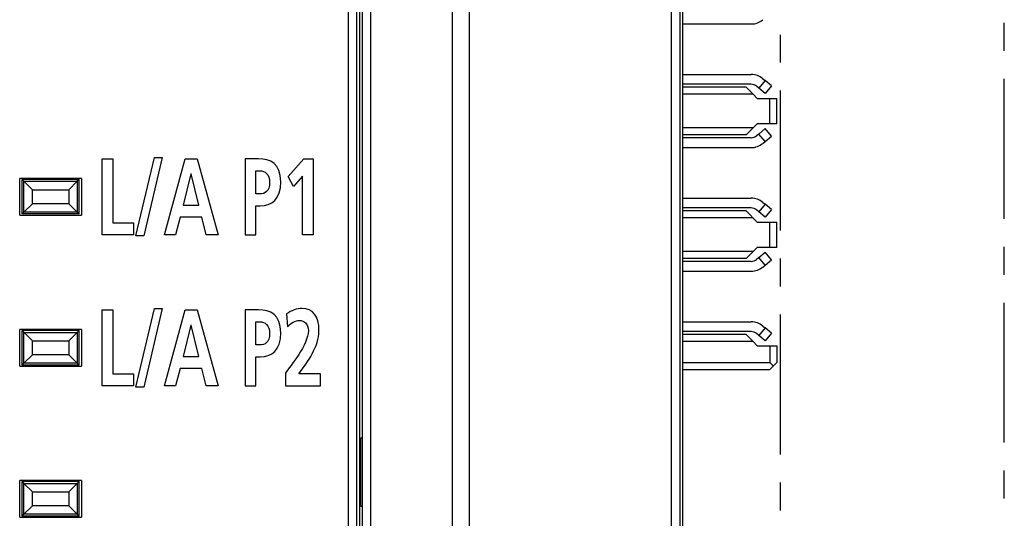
# Model space of a CAD drawing. Extents: x 0 to 241, y 0 to 171.
# Tile 18 of 27: x 36 to 71, y 84 to 102. Entities that reach past the tile are written whole.
import ezdxf

# ---------------------------------------------------------------- set-up
doc = ezdxf.new("R2010")
doc.units = 0
doc.header["$LTSCALE"] = 13.2748
doc.header["$MEASUREMENT"] = 0
doc.linetypes.add('CENTER', pattern=[0.6, 0.375, -0.075, 0.075, -0.075])
doc.layers.get('0').update_dxf_attribs({"linetype": 'CONTINUOUS'})
doc.layers.add('DEFAULT_1', color=7, linetype='CENTER')

msp = doc.modelspace()

# ---------------------------------------------------------------- linework, layer by layer
at = {"color": 7, "linetype": 'CONTINUOUS'}
for p, q in [((59.9608, 14.6572), (59.9608, 135.0574)), ((48.4606, 14.6572), (48.4606, 134.2919)), ((48.0606, 47.4205), (48.0606, 133.8589)), ((48.3606, 14.6572), (48.3606, 133.5588)), ((59.5608, 74.3078), (59.5608, 121.9087)), ((59.8609, 121.609), (59.8609, 74.6082)), ((51.7607, 75.3039), (51.7607, 120.9035)), ((52.3608, 120.9035), (52.3608, 75.3039)), ((48.5605, 77.3079), (48.5605, 118.9087)), ((48.8605, 77.3079), (48.8605, 118.9087)), ((59.9608, 101.6564), (62.3948, 101.6564)), ((59.9608, 99.8605), (62.3948, 99.8605)), ((62.8892, 99.6441), (62.6642, 99.3761)), ((62.8127, 99.7085), (62.8892, 99.6441)), ((63.119, 99.4512), (62.8892, 99.6441)), ((62.3948, 99.5104), (59.9608, 99.5104)), ((62.2108, 99.4084), (59.9608, 99.4084)), ((62.2108, 99.4084), (62.461, 99.1584)), ((62.6642, 99.3761), (62.5877, 99.4402)), ((62.894, 99.1832), (62.6642, 99.3761)), ((63.119, 99.4512), (62.894, 99.1832)), ((62.461, 99.1584), (59.9608, 99.1584)), ((62.461, 99.1584), (62.6108, 99.0085)), ((62.6108, 99.0085), (63.3109, 99.0085)), ((63.0608, 98.1083), (63.0608, 99.0085)), ((63.3109, 98.1083), (63.3109, 99.0085)), ((62.461, 97.9584), (59.9608, 97.9584)), ((62.2108, 97.7086), (62.461, 97.9584)), ((62.6108, 98.1083), (62.461, 97.9584)), ((63.3109, 98.1083), (62.6108, 98.1083)), ((62.6642, 97.741), (62.894, 97.9336)), ((63.119, 97.6655), (62.894, 97.9336)), ((62.2108, 97.7086), (59.9608, 97.7086)), ((62.3948, 97.6063), (59.9608, 97.6063)), ((62.6642, 97.741), (62.5877, 97.6766)), ((62.8892, 97.4726), (62.6642, 97.741)), ((62.8127, 97.4082), (62.8892, 97.4726)), ((62.8892, 97.4726), (63.119, 97.6655)), ((59.9608, 97.2563), (62.3948, 97.2563)), ((39.3006, 94.1584), (39.3006, 96.86)), ((39.3006, 96.86), (39.6797, 96.86)), ((39.6797, 96.86), (39.6797, 94.5842)), ((40.4926, 94.1119), (41.1532, 96.9066)), ((41.4349, 96.9066), (40.7743, 94.1119)), ((41.1532, 96.9066), (41.4349, 96.9066)), ((41.5139, 94.1584), (42.2505, 96.86)), ((42.2505, 96.86), (42.6784, 96.86)), ((42.6784, 96.86), (43.4201, 94.1584)), ((45.9187, 96.2251), (46.471, 96.86)), ((46.471, 96.86), (46.8069, 96.86)), ((46.8069, 96.86), (46.8069, 94.1584)), ((36.3605, 94.8581), (36.3605, 96.1583)), ((38.5606, 96.1583), (36.3605, 96.1583)), ((36.4477, 94.8953), (36.4477, 96.1211)), ((36.4477, 96.1211), (36.5104, 96.0584)), ((38.4734, 96.1211), (36.4477, 96.1211)), ((36.5104, 94.9584), (36.5104, 96.0584)), ((36.5104, 96.0584), (36.8105, 95.7583)), ((36.5104, 96.0584), (38.4104, 96.0584)), ((38.4104, 96.0584), (38.1103, 95.7583)), ((38.4734, 96.1211), (38.4104, 96.0584)), ((38.4104, 96.0584), (38.4104, 94.9584)), ((38.4734, 94.8953), (38.4734, 96.1211)), ((38.5606, 96.1583), (38.5606, 94.8581)), ((42.4536, 96.3181), (42.1801, 95.2036)), ((42.4589, 96.3181), (42.4536, 96.3181)), ((42.7325, 95.2036), (42.4589, 96.3181)), ((46.1082, 95.873), (45.9187, 96.2251)), ((46.4277, 96.2448), (46.1082, 95.873)), ((46.4277, 94.1584), (46.4277, 96.2448)), ((36.8105, 95.2584), (36.8105, 95.7583)), ((36.8105, 95.7583), (38.1103, 95.7583)), ((38.1103, 95.7583), (38.1103, 95.2584)), ((59.9608, 95.4603), (62.3948, 95.4603)), ((36.5104, 94.9584), (36.8105, 95.2584)), ((38.1103, 95.2584), (36.8105, 95.2584)), ((38.4104, 94.9584), (38.1103, 95.2584)), ((42.1801, 95.2036), (42.7325, 95.2036)), ((62.3948, 95.1103), (59.9608, 95.1103)), ((62.2108, 95.0083), (59.9608, 95.0083)), ((62.2108, 95.0083), (62.6108, 94.6083)), ((62.6642, 94.9759), (62.5877, 95.04)), ((62.8892, 95.244), (62.6642, 94.9759)), ((62.894, 94.783), (62.6642, 94.9759)), ((62.8127, 95.3084), (62.8892, 95.244)), ((63.119, 95.051), (62.8892, 95.244)), ((63.119, 95.051), (62.894, 94.783)), ((36.3605, 94.8581), (38.5606, 94.8581)), ((36.4477, 94.8953), (36.5104, 94.9584)), ((38.4734, 94.8953), (36.4477, 94.8953)), ((38.4104, 94.9584), (36.5104, 94.9584)), ((38.4734, 94.8953), (38.4104, 94.9584)), ((42.0719, 94.7778), (41.9067, 94.1584)), ((42.8381, 94.7778), (42.0719, 94.7778)), ((43.0005, 94.1584), (42.8381, 94.7778)), ((62.461, 94.7582), (59.9608, 94.7582)), ((39.6797, 94.5842), (40.4136, 94.5842)), ((40.4136, 94.5842), (40.4136, 94.1584)), ((62.6108, 94.6083), (63.3109, 94.6083)), ((63.0608, 93.7081), (63.0608, 94.6083)), ((63.3109, 93.7081), (63.3109, 94.6083)), ((40.4136, 94.1584), (39.3006, 94.1584)), ((40.7743, 94.1119), (40.4926, 94.1119)), ((41.9067, 94.1584), (41.5139, 94.1584)), ((43.4201, 94.1584), (43.0005, 94.1584)), ((46.8069, 94.1584), (46.4277, 94.1584)), ((62.6108, 93.7081), (62.461, 93.5582)), ((63.3109, 93.7081), (62.6108, 93.7081)), ((62.461, 93.5582), (59.9608, 93.5582)), ((62.2108, 93.3085), (59.9608, 93.3085)), ((62.2108, 93.3085), (62.461, 93.5582)), ((62.6642, 93.3409), (62.5877, 93.2764)), ((62.6642, 93.3409), (62.894, 93.5338)), ((62.8892, 93.0728), (62.6642, 93.3409)), ((62.8892, 93.0728), (63.119, 93.2654)), ((63.119, 93.2654), (62.894, 93.5338)), ((62.3948, 93.2062), (59.9608, 93.2062)), ((62.8127, 93.0084), (62.8892, 93.0728)), ((59.9608, 92.8565), (62.3948, 92.8565)), ((39.3006, 88.7833), (39.3006, 91.4849)), ((39.3006, 91.4849), (39.6797, 91.4849)), ((39.6797, 91.4849), (39.6797, 89.2091)), ((40.4926, 88.7368), (41.1532, 91.5314)), ((41.4349, 91.5314), (40.7743, 88.7368)), ((41.1532, 91.5314), (41.4349, 91.5314)), ((41.5139, 88.7833), (42.2505, 91.4849)), ((42.2505, 91.4849), (42.6784, 91.4849)), ((42.6784, 91.4849), (43.4201, 88.7833)), ((36.3605, 89.4833), (36.3605, 90.7832)), ((38.5606, 90.7832), (36.3605, 90.7832)), ((38.5606, 90.7832), (38.5606, 89.4833)), ((42.4536, 90.943), (42.1801, 89.8285)), ((42.4589, 90.943), (42.4536, 90.943)), ((42.7325, 89.8285), (42.4589, 90.943)), ((59.9608, 91.0602), (62.3948, 91.0602)), ((62.8892, 90.8438), (62.6642, 90.5758)), ((62.8127, 90.9082), (62.8892, 90.8438)), ((63.119, 90.6512), (62.8892, 90.8438)), ((36.4477, 89.5202), (36.4477, 90.746)), ((36.4477, 90.746), (36.8105, 90.3832)), ((38.4734, 90.746), (36.4477, 90.746)), ((36.5104, 89.5833), (36.5104, 90.6833)), ((36.5104, 90.6833), (38.4104, 90.6833)), ((38.1103, 90.3832), (38.4104, 90.6833)), ((38.4734, 90.746), (38.4104, 90.6833)), ((38.4104, 90.6833), (38.4104, 89.5833)), ((38.4734, 89.5202), (38.4734, 90.746)), ((62.3948, 90.7102), (59.9608, 90.7102)), ((62.2108, 90.6082), (59.9608, 90.6082)), ((62.2108, 90.6082), (62.461, 90.3581)), ((62.6642, 90.5758), (62.5877, 90.6402)), ((62.894, 90.3829), (62.6642, 90.5758)), ((63.119, 90.6512), (62.894, 90.3829)), ((36.8105, 89.8833), (36.8105, 90.3832)), ((36.8105, 90.3832), (38.1103, 90.3832)), ((38.1103, 90.3832), (38.1103, 89.8833)), ((62.461, 90.3581), (59.9608, 90.3581)), ((62.461, 90.3581), (62.6108, 90.2082)), ((62.6108, 90.2082), (63.3109, 90.2082)), ((63.0608, 90.2082), (63.0608, 89.6084)), ((63.3109, 90.2082), (63.3109, 89.6084)), ((36.8105, 89.8833), (36.5104, 89.5833)), ((38.1103, 89.8833), (36.8105, 89.8833)), ((38.1103, 89.8833), (38.4104, 89.5833)), ((42.1801, 89.8285), (42.7325, 89.8285)), ((36.3605, 89.4833), (38.5606, 89.4833)), ((36.4477, 89.5202), (36.5104, 89.5833)), ((38.4734, 89.5202), (36.4477, 89.5202)), ((38.4104, 89.5833), (36.5104, 89.5833)), ((38.4734, 89.5202), (38.4104, 89.5833)), ((42.0719, 89.4027), (41.9067, 88.7833)), ((42.8381, 89.4027), (42.0719, 89.4027)), ((43.0005, 88.7833), (42.8381, 89.4027)), ((59.9608, 89.6084), (63.0608, 89.6084)), ((63.0608, 89.3583), (63.3109, 89.6084)), ((63.1858, 89.4833), (63.0608, 89.6084)), ((39.6797, 89.2091), (40.4136, 89.2091)), ((40.4136, 89.2091), (40.4136, 88.7833)), ((59.9608, 89.3583), (63.0608, 89.3583)), ((40.4136, 88.7833), (39.3006, 88.7833)), ((40.7743, 88.7368), (40.4926, 88.7368)), ((41.9067, 88.7833), (41.5139, 88.7833)), ((43.4201, 88.7833), (43.0005, 88.7833)), ((48.5009, 84.4916), (48.5009, 86.9246)), ((48.5009, 86.9246), (48.5605, 86.9246)), ((36.3605, 84.1082), (36.3605, 85.4081)), ((38.5606, 85.4081), (36.3605, 85.4081)), ((36.4477, 84.1454), (36.4477, 85.3709)), ((36.4477, 85.3709), (36.5104, 85.3082)), ((38.4734, 85.3709), (36.4477, 85.3709)), ((36.5104, 84.2081), (36.5104, 85.3082)), ((36.8105, 85.0084), (36.5104, 85.3082)), ((36.5104, 85.3082), (38.4104, 85.3082)), ((38.1103, 85.0084), (38.4104, 85.3082)), ((38.4734, 85.3709), (38.4104, 85.3082)), ((38.4104, 85.3082), (38.4104, 84.2081)), ((38.4734, 84.1454), (38.4734, 85.3709)), ((38.5606, 85.4081), (38.5606, 84.1082)), ((36.8105, 84.5082), (36.8105, 85.0084)), ((36.8105, 85.0084), (38.1103, 85.0084)), ((38.1103, 85.0084), (38.1103, 84.5082)), ((36.8105, 84.5082), (36.5104, 84.2081)), ((38.1103, 84.5082), (36.8105, 84.5082)), ((38.1103, 84.5082), (38.4104, 84.2081)), ((48.5605, 84.4916), (48.5009, 84.4916)), ((36.3605, 84.1082), (38.5606, 84.1082)), ((36.4477, 84.1454), (36.5104, 84.2081)), ((38.4734, 84.1454), (36.4477, 84.1454)), ((38.4104, 84.2081), (36.5104, 84.2081)), ((38.4734, 84.1454), (38.4104, 84.2081))]:
    msp.add_line(p, q, dxfattribs=at)
for centre, radius, start, end in [((62.395, 102.3065), 0.6501, 269.98536, 309.97853), ((62.395, 99.2105), 0.6499, 50.01526, 90.02086), ((62.395, 99.211), 0.2994, 49.93339, 90.0331), ((62.395, 97.9057), 0.2994, 269.9669, 310.06661), ((62.3943, 97.9083), 0.652, 270.04271, 309.91262), ((62.395, 94.8102), 0.6501, 50.02522, 90.01944), ((62.3949, 94.8108), 0.2995, 49.92675, 90.02249), ((62.395, 93.5066), 0.6501, 269.98056, 309.97478), ((62.395, 90.4101), 0.6501, 50.02147, 90.01464), ((62.3948, 90.4091), 0.301, 50.14916, 90.00246)]:
    msp.add_arc(centre, radius, start, end, dxfattribs=at)
for points, knots in [([(44.3855, 96.86), (44.3855, 96.86), (44.8647, 96.86), (44.8647, 96.86), (45.2762, 96.86), (45.6526, 96.6899), (45.6526, 96.0432), (45.6526, 95.4124), (45.3303, 95.184), (44.9243, 95.184), (44.9243, 95.184), (44.7644, 95.184), (44.7644, 95.184), (44.7644, 95.184), (44.7644, 94.1584), (44.7644, 94.1584), (44.7644, 94.1584), (44.3855, 94.1584), (44.3855, 94.1584), (44.3855, 94.1584), (44.3855, 96.86), (44.3855, 96.86)], [0, 0, 0, 0, 1, 1, 1, 2, 2, 2, 3, 3, 3, 4, 4, 4, 5, 5, 5, 6, 6, 6, 7, 7, 7, 7]), ([(44.7644, 95.6098), (44.7644, 95.6098), (44.8971, 95.6098), (44.8971, 95.6098), (45.0867, 95.6098), (45.2572, 95.699), (45.2572, 96.0125), (45.2572, 96.3257), (45.0921, 96.4342), (44.8971, 96.4342), (44.8971, 96.4342), (44.7644, 96.4342), (44.7644, 96.4342), (44.7644, 96.4342), (44.7644, 95.6098), (44.7644, 95.6098)], [0, 0, 0, 0, 1, 1, 1, 2, 2, 2, 3, 3, 3, 4, 4, 4, 5, 5, 5, 5]), ([(44.3855, 91.4849), (44.3855, 91.4849), (44.8647, 91.4849), (44.8647, 91.4849), (45.2762, 91.4849), (45.6526, 91.3148), (45.6526, 90.6681), (45.6526, 90.0373), (45.3303, 89.8089), (44.9243, 89.8089), (44.9243, 89.8089), (44.7644, 89.8089), (44.7644, 89.8089), (44.7644, 89.8089), (44.7644, 88.7833), (44.7644, 88.7833), (44.7644, 88.7833), (44.3855, 88.7833), (44.3855, 88.7833), (44.3855, 88.7833), (44.3855, 91.4849), (44.3855, 91.4849)], [0, 0, 0, 0, 1, 1, 1, 2, 2, 2, 3, 3, 3, 4, 4, 4, 5, 5, 5, 6, 6, 6, 7, 7, 7, 7]), ([(45.8157, 88.7833), (45.8157, 88.7833), (45.8157, 89.2363), (45.8157, 89.2363), (45.9918, 89.4799), (46.6336, 90.2464), (46.6336, 90.7418), (46.6336, 90.9895), (46.4792, 91.1056), (46.3249, 91.1056), (46.1651, 91.1056), (46.0135, 91.005), (45.8889, 90.8889), (45.8889, 90.8889), (45.8591, 91.3378), (45.8591, 91.3378), (46.0297, 91.4615), (46.2274, 91.5314), (46.4197, 91.5314), (46.7797, 91.5314), (47.0126, 91.272), (47.0126, 90.7418), (47.0126, 90.1689), (46.6091, 89.6425), (46.3005, 89.2091), (46.3005, 89.2091), (47.0722, 89.2091), (47.0722, 89.2091), (47.0722, 89.2091), (47.0722, 88.7833), (47.0722, 88.7833), (47.0722, 88.7833), (45.8157, 88.7833), (45.8157, 88.7833)], [0, 0, 0, 0, 1, 1, 1, 2, 2, 2, 3, 3, 3, 4, 4, 4, 5, 5, 5, 6, 6, 6, 7, 7, 7, 8, 8, 8, 9, 9, 9, 10, 10, 10, 11, 11, 11, 11]), ([(44.7644, 90.2347), (44.7644, 90.2347), (44.8971, 90.2347), (44.8971, 90.2347), (45.0867, 90.2347), (45.2572, 90.3239), (45.2572, 90.6374), (45.2572, 90.9506), (45.0921, 91.0591), (44.8971, 91.0591), (44.8971, 91.0591), (44.7644, 91.0591), (44.7644, 91.0591), (44.7644, 91.0591), (44.7644, 90.2347), (44.7644, 90.2347)], [0, 0, 0, 0, 1, 1, 1, 2, 2, 2, 3, 3, 3, 4, 4, 4, 5, 5, 5, 5])]:
    msp.add_open_spline(points, degree=3, knots=knots, dxfattribs=at)
msp.add_open_spline([(62.3948, 93.2062), (62.4654, 93.2062), (62.5336, 93.2313), (62.5877, 93.2764)], degree=3, dxfattribs=at)
at = {"layer": 'DEFAULT_1', "color": 40, "linetype": 'CENTER'}
for p, q in [((63.4434, 14.6572), (63.4434, 133.5614)), ((71.4035, 15.0743), (71.4035, 133.1442))]:
    msp.add_line(p, q, dxfattribs=at)

doc.saveas('drawing.dxf')
